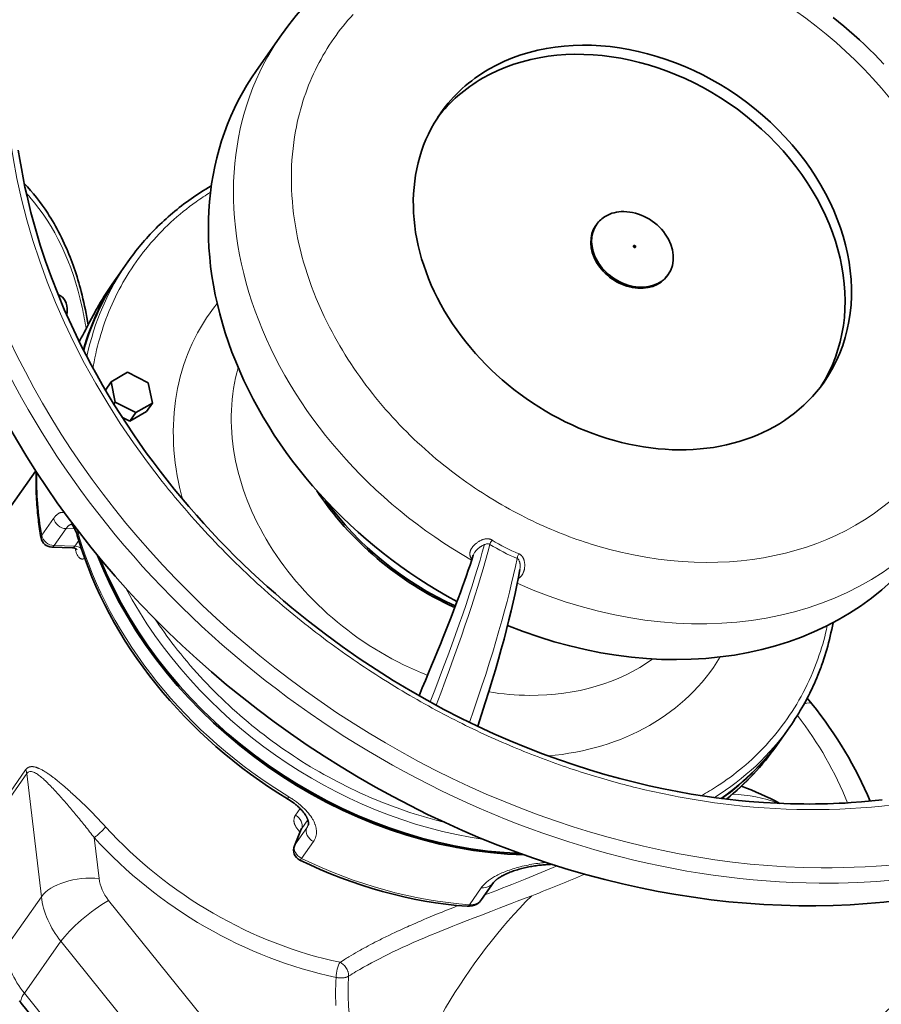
# Model space of a CAD drawing. Header units: inches. Extents: x 2797 to 3517, y 163 to 889.
# Tile 24 of 26: x 3389 to 3465, y 757 to 844. Entities that reach past the tile are written whole.
import ezdxf

# ---------------------------------------------------------------- set-up
doc = ezdxf.new("R2010")
doc.units = ezdxf.units.IN
doc.header["$MEASUREMENT"] = 0

msp = doc.modelspace()

# ---------------------------------------------------------------- linework, layer by layer
at = {"color": 7, "lineweight": 35, "ltscale": 0.485917}
msp.add_line((3412.01, 843.061), (3409.775, 839.881), dxfattribs=at)
at = {"color": 7, "lineweight": 35, "ltscale": 0.015369}
for p, q in [((3440.06, 826.191), (3439.989, 826.09)), ((3446.43, 821.713), (3446.359, 821.612))]:
    msp.add_line(p, q, dxfattribs=at)
at = {"color": 7, "lineweight": 35, "ltscale": 0.000531}
msp.add_line((3443.33, 824.203), (3443.335, 824.203), dxfattribs=at)
at = {"color": 7, "lineweight": 35, "ltscale": 0.138333}
msp.add_line((3398.347, 822.856), (3397.711, 821.95), dxfattribs=at)
at = {"color": 7, "lineweight": 35, "ltscale": 0.153703}
msp.add_line((3396.933, 820.844), (3397.64, 821.85), dxfattribs=at)
at = {"color": 7, "lineweight": 13, "ltscale": 0.098123}
msp.add_line((3394.955, 817.499), (3394.588, 816.805), dxfattribs=at)
at = {"color": 7, "lineweight": 35, "ltscale": 0.212128}
msp.add_line((3396.848, 812.156), (3398.317, 813.005), dxfattribs=at)
at = {"color": 7, "lineweight": 35, "ltscale": 0.258355}
msp.add_line((3398.317, 813.005), (3400.154, 812.058), dxfattribs=at)
at = {"color": 7, "lineweight": 35, "ltscale": 0.11166}
msp.add_line((3396.848, 812.156), (3396.334, 811.426), dxfattribs=at)
at = {"color": 7, "lineweight": 35, "ltscale": 0.229089}
for p, q in [((3397.215, 810.361), (3396.848, 812.156)), ((3400.154, 812.058), (3400.522, 810.262))]:
    msp.add_line(p, q, dxfattribs=at)
at = {"color": 7, "lineweight": 35, "ltscale": 0.028138}
msp.add_line((3397.086, 810.177), (3397.215, 810.361), dxfattribs=at)
at = {"color": 7, "lineweight": 35, "ltscale": 0.258357}
msp.add_line((3399.052, 809.414), (3397.215, 810.361), dxfattribs=at)
at = {"color": 7, "lineweight": 35, "ltscale": 0.212131}
msp.add_line((3400.522, 810.262), (3399.052, 809.414), dxfattribs=at)
at = {"color": 7, "lineweight": 35, "ltscale": 0.115273}
msp.add_line((3400.522, 810.262), (3399.992, 809.508), dxfattribs=at)
at = {"color": 7, "lineweight": 35, "ltscale": 0.212133}
msp.add_line((3398.522, 808.659), (3399.992, 809.508), dxfattribs=at)
at = {"color": 7, "lineweight": 35, "ltscale": 0.115275}
msp.add_line((3399.052, 809.414), (3398.522, 808.659), dxfattribs=at)
at = {"color": 7, "lineweight": 35, "ltscale": 0.100027}
msp.add_line((3397.811, 809.026), (3398.522, 808.659), dxfattribs=at)
at = {"color": 7, "lineweight": 35}
for p, q in [((3390.151, 804.239), (3387.039, 799.813)), ((3400.122, 742.814), (3388.843, 756.845))]:
    msp.add_line(p, q, dxfattribs=at)
at = {"color": 7, "lineweight": 13, "ltscale": 0.230553}
for p, q in [((3390.673, 798.493), (3391.734, 800.002)), ((3391.773, 797.577), (3392.834, 799.086)), ((3428.729, 765.601), (3429.789, 767.11))]:
    msp.add_line(p, q, dxfattribs=at)
at = {"color": 7, "lineweight": 13, "ltscale": 0.096652}
msp.add_line((3393.607, 799.063), (3392.834, 799.086), dxfattribs=at)
at = {"color": 7, "lineweight": 13, "ltscale": 0.079612}
msp.add_line((3393.611, 797.522), (3393.977, 798.043), dxfattribs=at)
at = {"color": 7, "lineweight": 35, "ltscale": 0.228989}
msp.add_line((3393.398, 797.387), (3391.567, 797.441), dxfattribs=at)
at = {"color": 7, "lineweight": 13, "ltscale": 0.229841}
msp.add_line((3391.773, 797.577), (3393.611, 797.522), dxfattribs=at)
at = {"color": 7, "lineweight": 35, "ltscale": 0.000314}
msp.add_line((3393.398, 797.387), (3393.4, 797.387), dxfattribs=at)
at = {"color": 7, "lineweight": 13, "ltscale": 0.001105}
msp.add_line((3429.082, 796.736), (3429.079, 796.728), dxfattribs=at)
at = {"color": 7, "lineweight": 35, "ltscale": 0.081236}
msp.add_line((3459.205, 783.485), (3458.798, 783.992), dxfattribs=at)
at = {"color": 7, "lineweight": 35, "ltscale": 0.138335}
msp.add_line((3457.25, 781.451), (3456.614, 780.545), dxfattribs=at)
at = {"color": 7, "lineweight": 35, "ltscale": 0.107591}
msp.add_line((3456.048, 779.74), (3456.543, 780.445), dxfattribs=at)
at = {"color": 7, "lineweight": 35, "ltscale": 0.000202}
msp.add_line((3456.047, 779.739), (3456.048, 779.74), dxfattribs=at)
at = {"color": 7, "lineweight": 13}
for p, q in [((3386.786, 774.121), (3389.236, 777.606)), ((3389.34, 777.281), (3386.89, 773.795)), ((3389.34, 777.281), (3390.638, 766.31)), ((3387.385, 761.682), (3390.638, 766.31)), ((3407.906, 751.959), (3396.627, 765.991)), ((3389.132, 757.719), (3392.384, 762.346)), ((3392.384, 762.346), (3403.664, 748.314)), ((3400.411, 743.687), (3389.132, 757.719))]:
    msp.add_line(p, q, dxfattribs=at)
at = {"color": 7, "lineweight": 13, "ltscale": 0.090004}
msp.add_line((3413.259, 773.57), (3413.673, 774.159), dxfattribs=at)
at = {"color": 7, "lineweight": 13, "ltscale": 0.230551}
msp.add_line((3414.258, 772.434), (3413.198, 770.925), dxfattribs=at)
at = {"color": 7, "lineweight": 13, "ltscale": 0.199014}
msp.add_line((3413.198, 770.925), (3413.81, 772.394), dxfattribs=at)
at = {"color": 7, "lineweight": 13, "ltscale": 0.117668}
msp.add_line((3413.81, 772.394), (3414.351, 773.165), dxfattribs=at)
at = {"color": 7, "lineweight": 13, "ltscale": 0.049426}
msp.add_line((3414.41, 772.799), (3414.258, 772.434), dxfattribs=at)
at = {"color": 7, "lineweight": 13, "ltscale": 0.458672}
msp.add_line((3395.772, 767.932), (3395.341, 771.576), dxfattribs=at)
at = {"color": 7, "lineweight": 35, "ltscale": 0.198856}
msp.add_line((3413.771, 772.323), (3413.159, 770.855), dxfattribs=at)
at = {"color": 7, "lineweight": 13, "ltscale": 0.230554}
msp.add_line((3414.861, 771.231), (3413.801, 769.722), dxfattribs=at)
at = {"color": 7, "lineweight": 35, "ltscale": 0.230556}
msp.add_line((3429.823, 766.059), (3430.884, 767.568), dxfattribs=at)
at = {"color": 7, "lineweight": 13, "ltscale": 0.129336}
msp.add_line((3430.114, 766.473), (3431.078, 766.85), dxfattribs=at)
at = {"color": 7, "lineweight": 13, "ltscale": 0.085754}
msp.add_line((3428.519, 764.182), (3429.159, 764.429), dxfattribs=at)
at = {"color": 7, "lineweight": 13, "ltscale": 0.001413}
msp.add_line((3417.238, 760.469), (3417.227, 760.474), dxfattribs=at)
at = {"color": 7, "lineweight": 13, "ltscale": 0.001421}
msp.add_line((3417.248, 760.464), (3417.238, 760.469), dxfattribs=at)
at = {"color": 7, "lineweight": 13, "ltscale": 0.002867}
msp.add_line((3417.268, 760.454), (3417.248, 760.464), dxfattribs=at)
at = {"color": 7, "lineweight": 35}
for points in [[(3465.626, 840.44), (3465.202, 840.883), (3464.771, 841.321), (3464.334, 841.753), (3463.89, 842.179), (3463.44, 842.6), (3462.983, 843.014), (3462.521, 843.423), (3462.053, 843.825), (3461.579, 844.221), (3461.099, 844.611)], [(3458.487, 774.57), (3457.32, 774.59), (3456.124, 774.634), (3454.898, 774.703), (3453.643, 774.799), (3452.676, 774.89), (3451.691, 774.998), (3450.69, 775.123), (3449.672, 775.267), (3448.468, 775.458), (3447.241, 775.675), (3445.991, 775.921), (3444.72, 776.195), (3443.426, 776.5), (3442.112, 776.837), (3440.777, 777.207), (3439.421, 777.611), (3438.046, 778.051), (3436.653, 778.527), (3435.241, 779.041), (3433.813, 779.595), (3432.37, 780.189), (3430.912, 780.825), (3429.441, 781.503), (3427.959, 782.226), (3426.467, 782.993), (3424.967, 783.807), (3423.46, 784.667), (3421.95, 785.574), (3420.438, 786.53), (3418.927, 787.535), (3417.418, 788.588), (3415.915, 789.692), (3414.421, 790.845), (3413.675, 791.442), (3412.937, 792.048), (3412.198, 792.67), (3411.467, 793.3), (3410.737, 793.947), (3410.014, 794.602), (3409.294, 795.273), (3408.581, 795.952), (3407.872, 796.647), (3407.172, 797.351), (3406.476, 798.069), (3405.789, 798.796), (3405.107, 799.538), (3404.436, 800.288), (3403.771, 801.051), (3403.116, 801.824), (3402.468, 802.609), (3401.832, 803.403), (3401.204, 804.209), (3400.588, 805.023), (3399.981, 805.849), (3399.387, 806.683), (3398.803, 807.527), (3398.232, 808.379), (3397.673, 809.241), (3397.126, 810.111), (3396.593, 810.989), (3396.073, 811.874), (3395.567, 812.767), (3395.075, 813.667), (3394.613, 814.542), (3394.166, 815.423), (3393.732, 816.309), (3393.313, 817.201), (3392.684, 818.611), (3392.092, 820.032), (3391.538, 821.461), (3391.023, 822.897), (3390.548, 824.338), (3390.113, 825.784), (3389.718, 827.232), (3389.365, 828.681), (3389.183, 829.5), (3389.015, 830.321), (3388.86, 831.138), (3388.719, 831.957), (3388.591, 832.772)], [(3398.347, 822.856), (3398.486, 823.052), (3398.628, 823.246), (3398.771, 823.439), (3398.916, 823.63), (3399.061, 823.816), (3399.207, 824), (3399.355, 824.183), (3399.505, 824.364), (3399.665, 824.553), (3399.827, 824.74), (3399.991, 824.926), (3400.157, 825.11), (3400.326, 825.293), (3400.496, 825.473), (3400.669, 825.652), (3400.843, 825.829), (3401.019, 826.004), (3401.198, 826.177), (3401.378, 826.348), (3401.56, 826.518), (3401.744, 826.685), (3401.93, 826.851), (3402.118, 827.015), (3402.308, 827.178), (3402.51, 827.346), (3402.714, 827.513), (3402.918, 827.676), (3403.125, 827.837), (3403.333, 827.995), (3403.543, 828.152), (3403.754, 828.306), (3403.968, 828.458), (3404.183, 828.607), (3404.4, 828.755), (3404.618, 828.9), (3404.838, 829.042), (3405.06, 829.183), (3405.283, 829.321), (3405.522, 829.465), (3405.763, 829.607)], [(3394.797, 817.208), (3394.742, 817.553), (3394.683, 817.897), (3394.621, 818.235), (3394.556, 818.572), (3394.488, 818.904), (3394.416, 819.234), (3394.342, 819.56), (3394.264, 819.885), (3394.182, 820.209), (3394.114, 820.468), (3394.043, 820.726), (3393.97, 820.983), (3393.895, 821.239), (3393.815, 821.502), (3393.732, 821.765), (3393.646, 822.026), (3393.561, 822.279), (3393.472, 822.531), (3393.381, 822.783), (3393.289, 823.028), (3393.195, 823.272), (3393.098, 823.514), (3393, 823.751), (3392.9, 823.987), (3392.798, 824.221), (3392.679, 824.484), (3392.557, 824.745), (3392.432, 825.005), (3392.305, 825.259), (3392.175, 825.511), (3392.041, 825.762), (3391.908, 826.004), (3391.771, 826.245), (3391.632, 826.484), (3391.492, 826.716), (3391.349, 826.946), (3391.203, 827.173)], [(3395.605, 818.714), (3395.501, 818.524), (3395.393, 818.325), (3395.281, 818.119), (3395.109, 817.796), (3394.931, 817.462), (3394.627, 816.888), (3394.442, 816.539), (3394.318, 816.306), (3394.195, 816.076), (3394.072, 815.849), (3394.011, 815.736)], [(3390.185, 804.185), (3390.179, 803.975), (3390.175, 803.765), (3390.172, 803.556), (3390.17, 803.341), (3390.171, 803.127), (3390.173, 802.913), (3390.177, 802.669), (3390.183, 802.425), (3390.192, 802.18), (3390.202, 801.939), (3390.215, 801.698), (3390.229, 801.457), (3390.246, 801.21), (3390.266, 800.963), (3390.287, 800.717), (3390.307, 800.505), (3390.328, 800.293), (3390.351, 800.082), (3390.375, 799.88), (3390.399, 799.679), (3390.425, 799.477), (3390.453, 799.276), (3390.482, 799.074), (3390.512, 798.873), (3390.544, 798.671), (3390.577, 798.47), (3390.611, 798.269)], [(3393.292, 799.532), (3393.31, 799.517), (3393.322, 799.506), (3393.337, 799.49), (3393.356, 799.468), (3393.378, 799.442), (3393.402, 799.41), (3393.428, 799.374), (3393.452, 799.338), (3393.479, 799.296), (3393.507, 799.25), (3393.535, 799.2), (3393.564, 799.147), (3393.594, 799.089), (3393.624, 799.028), (3393.654, 798.964), (3393.669, 798.93), (3393.691, 798.878), (3393.723, 798.801), (3393.753, 798.726), (3393.783, 798.648), (3393.812, 798.568), (3393.841, 798.484), (3393.869, 798.399), (3393.897, 798.31), (3393.925, 798.22)], [(3393.4, 797.387), (3393.422, 797.386), (3393.448, 797.383), (3393.474, 797.38), (3393.501, 797.376), (3393.526, 797.371), (3393.55, 797.365), (3393.575, 797.358), (3393.598, 797.35), (3393.621, 797.341), (3393.644, 797.332), (3393.665, 797.322), (3393.685, 797.311), (3393.705, 797.3), (3393.723, 797.288), (3393.74, 797.277), (3393.755, 797.266), (3393.766, 797.257), (3393.785, 797.241), (3393.798, 797.228), (3393.807, 797.218), (3393.818, 797.205)], [(3424.248, 784.211), (3424.539, 784.898), (3424.824, 785.574), (3425.101, 786.239), (3425.372, 786.894), (3425.637, 787.537), (3425.895, 788.171), (3426.148, 788.796), (3426.395, 789.415), (3426.635, 790.021), (3426.868, 790.616), (3427.095, 791.2), (3427.314, 791.772), (3427.526, 792.332), (3427.732, 792.88), (3427.926, 793.407), (3428.114, 793.922), (3428.294, 794.423), (3428.466, 794.912), (3428.631, 795.386), (3428.788, 795.848), (3428.938, 796.295), (3429.079, 796.728)], [(3461.092, 790.714), (3461.034, 790.411), (3460.973, 790.109), (3460.908, 789.807), (3460.875, 789.656), (3460.84, 789.506), (3460.769, 789.211), (3460.694, 788.918), (3460.616, 788.625), (3460.533, 788.333), (3460.449, 788.048), (3460.362, 787.764), (3460.271, 787.482), (3460.176, 787.2), (3460.126, 787.056), (3460.075, 786.913), (3460.022, 786.767), (3459.968, 786.621), (3459.859, 786.334), (3459.746, 786.049), (3459.643, 785.797), (3459.537, 785.547), (3459.429, 785.298), (3459.329, 785.078), (3459.228, 784.858), (3459.124, 784.64), (3459.018, 784.424), (3458.911, 784.21), (3458.801, 783.997), (3458.69, 783.787), (3458.577, 783.579), (3458.461, 783.371), (3458.323, 783.128), (3458.181, 782.887), (3458.037, 782.648), (3457.889, 782.411), (3457.734, 782.168), (3457.576, 781.926), (3457.415, 781.687), (3457.25, 781.45)], [(3412.538, 775.041), (3412.586, 775.012), (3412.634, 774.982), (3412.681, 774.952), (3412.728, 774.922), (3412.775, 774.891), (3412.821, 774.86), (3412.867, 774.828), (3412.913, 774.797), (3412.958, 774.765), (3413.002, 774.733), (3413.046, 774.7), (3413.09, 774.667), (3413.133, 774.635), (3413.176, 774.601), (3413.218, 774.568), (3413.259, 774.534), (3413.317, 774.487), (3413.373, 774.439), (3413.428, 774.391), (3413.482, 774.343), (3413.531, 774.298), (3413.578, 774.253), (3413.625, 774.208), (3413.67, 774.163), (3413.714, 774.118), (3413.756, 774.073), (3413.798, 774.028), (3413.838, 773.983), (3413.883, 773.931), (3413.926, 773.879), (3413.968, 773.827), (3414.007, 773.776), (3414.045, 773.725), (3414.081, 773.675), (3414.115, 773.626), (3414.146, 773.577), (3414.166, 773.546), (3414.185, 773.514), (3414.203, 773.483), (3414.221, 773.452), (3414.239, 773.418), (3414.257, 773.384), (3414.274, 773.351), (3414.289, 773.318), (3414.304, 773.286), (3414.317, 773.255), (3414.329, 773.224), (3414.341, 773.195), (3414.349, 773.171), (3414.357, 773.148), (3414.364, 773.126), (3414.371, 773.104), (3414.377, 773.083), (3414.383, 773.061), (3414.387, 773.041), (3414.392, 773.021), (3414.397, 772.995), (3414.402, 772.97), (3414.405, 772.95), (3414.407, 772.93), (3414.409, 772.911), (3414.411, 772.893), (3414.412, 772.876), (3414.412, 772.858), (3414.412, 772.842), (3414.412, 772.826), (3414.411, 772.804), (3414.409, 772.782), (3414.407, 772.762), (3414.404, 772.742), (3414.4, 772.726), (3414.395, 772.705), (3414.389, 772.685), (3414.383, 772.665), (3414.375, 772.646)], [(3458.487, 774.57), (3459.013, 774.569), (3459.538, 774.571), (3460.065, 774.579), (3460.592, 774.591), (3461.12, 774.609), (3461.648, 774.63), (3462.177, 774.657), (3462.706, 774.689), (3463.621, 774.756), (3464.536, 774.837), (3465.452, 774.934)], [(3413.788, 772.414), (3413.789, 772.402), (3413.788, 772.39), (3413.786, 772.376), (3413.783, 772.359), (3413.778, 772.341), (3413.771, 772.324)], [(3430.884, 767.568), (3430.904, 767.596), (3430.919, 767.614), (3430.937, 767.634), (3430.956, 767.656), (3430.979, 767.68), (3431.004, 767.705), (3431.031, 767.732), (3431.062, 767.76), (3431.095, 767.789), (3431.124, 767.814), (3431.153, 767.838), (3431.181, 767.859), (3431.209, 767.881), (3431.239, 767.903), (3431.269, 767.925), (3431.302, 767.948), (3431.335, 767.971), (3431.37, 767.994), (3431.405, 768.017), (3431.442, 768.041), (3431.48, 768.064), (3431.52, 768.088), (3431.56, 768.112), (3431.601, 768.136), (3431.643, 768.159), (3431.687, 768.183), (3431.731, 768.207), (3431.778, 768.231), (3431.865, 768.275), (3431.955, 768.318), (3432.048, 768.361), (3432.143, 768.404), (3432.242, 768.445), (3432.343, 768.486), (3432.447, 768.526), (3432.552, 768.566), (3432.667, 768.607), (3432.784, 768.646), (3432.903, 768.685), (3433.024, 768.722), (3433.146, 768.758), (3433.27, 768.793), (3433.395, 768.827), (3433.52, 768.859), (3433.647, 768.889), (3433.774, 768.918), (3433.901, 768.946), (3434.028, 768.972), (3434.155, 768.996), (3434.283, 769.019), (3434.409, 769.04), (3434.535, 769.06), (3434.66, 769.078), (3434.784, 769.094), (3434.907, 769.109), (3435.029, 769.123), (3435.148, 769.134), (3435.266, 769.144), (3435.382, 769.153), (3435.496, 769.16)], [(3388.843, 756.845), (3388.788, 756.914), (3388.734, 756.984), (3388.68, 757.054)]]:
    msp.add_lwpolyline(points, dxfattribs=at)
at = {"color": 7, "lineweight": 13}
for points in [[(3391.734, 800.002), (3391.768, 800.05), (3391.803, 800.095), (3391.821, 800.117), (3391.838, 800.139), (3391.856, 800.16), (3391.874, 800.18), (3391.903, 800.212), (3391.932, 800.242), (3391.961, 800.271), (3391.991, 800.299), (3392.02, 800.325), (3392.053, 800.352), (3392.086, 800.377), (3392.102, 800.389), (3392.119, 800.4), (3392.135, 800.411), (3392.152, 800.421), (3392.18, 800.438), (3392.207, 800.453), (3392.235, 800.467), (3392.263, 800.479), (3392.292, 800.49), (3392.32, 800.5), (3392.35, 800.509), (3392.38, 800.517), (3392.411, 800.523), (3392.441, 800.528), (3392.471, 800.531), (3392.501, 800.532), (3392.532, 800.532), (3392.562, 800.53), (3392.592, 800.527), (3392.622, 800.522), (3392.647, 800.518), (3392.671, 800.512), (3392.695, 800.505), (3392.719, 800.497)], [(3392.834, 799.086), (3392.865, 799.129), (3392.88, 799.149), (3392.896, 799.169), (3392.912, 799.189), (3392.928, 799.208), (3392.954, 799.237), (3392.98, 799.265), (3393.007, 799.292), (3393.034, 799.317), (3393.061, 799.341), (3393.088, 799.363), (3393.115, 799.383), (3393.143, 799.402), (3393.171, 799.419), (3393.185, 799.427), (3393.199, 799.434), (3393.223, 799.446), (3393.246, 799.456), (3393.27, 799.465), (3393.294, 799.473), (3393.317, 799.48), (3393.341, 799.485)], [(3429.935, 798.113), (3429.911, 798.105), (3429.887, 798.096), (3429.84, 798.077), (3429.794, 798.057), (3429.748, 798.036), (3429.704, 798.014), (3429.66, 797.991), (3429.634, 797.976), (3429.609, 797.962), (3429.558, 797.932), (3429.509, 797.901), (3429.461, 797.869), (3429.413, 797.836), (3429.366, 797.801), (3429.321, 797.765), (3429.276, 797.729), (3429.233, 797.691), (3429.192, 797.653), (3429.172, 797.633), (3429.152, 797.614), (3429.126, 797.587), (3429.1, 797.56), (3429.076, 797.533), (3429.047, 797.5), (3429.02, 797.466), (3428.994, 797.432), (3428.969, 797.397), (3428.945, 797.362), (3428.922, 797.326), (3428.9, 797.289), (3428.88, 797.252), (3428.871, 797.233), (3428.862, 797.214), (3428.85, 797.189), (3428.84, 797.163), (3428.83, 797.137), (3428.818, 797.104), (3428.807, 797.07), (3428.798, 797.036), (3428.791, 797.002), (3428.785, 796.967), (3428.78, 796.933), (3428.777, 796.898), (3428.775, 796.863), (3428.775, 796.845), (3428.775, 796.827), (3428.776, 796.801), (3428.778, 796.774), (3428.781, 796.748), (3428.785, 796.721), (3428.79, 796.691), (3428.797, 796.66), (3428.805, 796.63), (3428.814, 796.6), (3428.825, 796.569), (3428.836, 796.539), (3428.849, 796.509), (3428.862, 796.483), (3428.875, 796.456), (3428.89, 796.43), (3428.905, 796.404), (3428.916, 796.387), (3428.927, 796.369), (3428.951, 796.335)], [(3430.754, 798.068), (3430.726, 798.084), (3430.698, 798.099), (3430.669, 798.113), (3430.64, 798.125), (3430.61, 798.137), (3430.58, 798.147), (3430.549, 798.156), (3430.525, 798.162), (3430.501, 798.167), (3430.477, 798.172), (3430.459, 798.175), (3430.44, 798.178), (3430.404, 798.182), (3430.368, 798.184), (3430.331, 798.185), (3430.299, 798.185), (3430.268, 798.183), (3430.236, 798.181), (3430.205, 798.178), (3430.184, 798.175), (3430.164, 798.172), (3430.123, 798.165), (3430.083, 798.156), (3430.045, 798.147), (3430.008, 798.136), (3429.971, 798.125), (3429.935, 798.113)], [(3430.754, 798.068), (3430.714, 798.004), (3430.675, 797.939), (3430.654, 797.905), (3430.634, 797.87), (3430.618, 797.842), (3430.603, 797.813), (3430.582, 797.774), (3430.565, 797.739), (3430.557, 797.722), (3430.55, 797.707), (3430.542, 797.686)], [(3393.46, 797.396), (3393.469, 797.399), (3393.477, 797.403), (3393.494, 797.411), (3393.51, 797.42), (3393.526, 797.431), (3393.541, 797.444), (3393.554, 797.455), (3393.566, 797.467), (3393.578, 797.48), (3393.586, 797.49), (3393.595, 797.5), (3393.611, 797.522)], [(3429.555, 797.35), (3429.511, 797.313), (3429.469, 797.275), (3429.428, 797.236), (3429.388, 797.197), (3429.368, 797.177), (3429.349, 797.156), (3429.331, 797.136), (3429.313, 797.115), (3429.289, 797.088), (3429.266, 797.06), (3429.245, 797.031), (3429.224, 797.004), (3429.205, 796.976), (3429.187, 796.949)], [(3430.064, 797.664), (3430.042, 797.655), (3430.019, 797.645), (3429.996, 797.634), (3429.973, 797.623), (3429.928, 797.6), (3429.884, 797.576), (3429.84, 797.551), (3429.797, 797.525), (3429.772, 797.509), (3429.747, 797.492), (3429.722, 797.475), (3429.697, 797.458), (3429.648, 797.423), (3429.601, 797.387), (3429.555, 797.35)], [(3394.5, 796.451), (3394.478, 796.437), (3394.456, 796.425), (3394.433, 796.414), (3394.411, 796.404), (3394.388, 796.396), (3394.365, 796.389), (3394.343, 796.384), (3394.32, 796.381), (3394.297, 796.379), (3394.274, 796.379), (3394.251, 796.38), (3394.229, 796.383), (3394.206, 796.387), (3394.183, 796.393), (3394.161, 796.401), (3394.139, 796.41), (3394.117, 796.421), (3394.095, 796.433), (3394.074, 796.447), (3394.053, 796.462), (3394.032, 796.479), (3394.011, 796.498), (3393.991, 796.517), (3393.971, 796.539), (3393.951, 796.561)], [(3433.12, 796.848), (3433.094, 796.789), (3433.07, 796.729), (3433.046, 796.669), (3433.025, 796.61), (3433.015, 796.581), (3433.006, 796.553), (3432.998, 796.526), (3432.991, 796.501), (3432.984, 796.477), (3432.979, 796.455), (3432.977, 796.443), (3432.975, 796.432)], [(3433.074, 794.642), (3433.105, 794.66), (3433.136, 794.679), (3433.166, 794.699), (3433.195, 794.72), (3433.223, 794.742), (3433.25, 794.765), (3433.276, 794.789), (3433.298, 794.81), (3433.319, 794.833), (3433.34, 794.856), (3433.36, 794.879), (3433.372, 794.895), (3433.385, 794.912), (3433.397, 794.928), (3433.409, 794.945), (3433.431, 794.977), (3433.451, 795.009), (3433.47, 795.042), (3433.488, 795.076), (3433.505, 795.111), (3433.521, 795.146), (3433.531, 795.167), (3433.54, 795.189), (3433.556, 795.233), (3433.572, 795.277), (3433.586, 795.322), (3433.599, 795.369), (3433.61, 795.415), (3433.621, 795.463), (3433.63, 795.511), (3433.637, 795.559), (3433.644, 795.609), (3433.649, 795.659), (3433.653, 795.709), (3433.655, 795.76), (3433.656, 795.812), (3433.656, 795.861), (3433.654, 795.91), (3433.651, 795.959), (3433.647, 796.008), (3433.641, 796.058), (3433.638, 796.083), (3433.634, 796.108), (3433.627, 796.145), (3433.619, 796.183), (3433.61, 796.22), (3433.6, 796.258), (3433.594, 796.28), (3433.587, 796.301), (3433.581, 796.322), (3433.574, 796.342), (3433.563, 796.37), (3433.552, 796.398), (3433.54, 796.426), (3433.522, 796.461), (3433.513, 796.479), (3433.504, 796.496), (3433.491, 796.519), (3433.477, 796.542), (3433.462, 796.564), (3433.441, 796.594), (3433.429, 796.609), (3433.418, 796.623), (3433.406, 796.638), (3433.394, 796.652), (3433.375, 796.672), (3433.355, 796.692), (3433.335, 796.711), (3433.313, 796.73), (3433.288, 796.75), (3433.262, 796.769), (3433.235, 796.788), (3433.207, 796.805), (3433.179, 796.82), (3433.15, 796.835), (3433.12, 796.848)], [(3433.241, 795.907), (3433.236, 795.95), (3433.23, 795.994), (3433.227, 796.015), (3433.223, 796.036), (3433.215, 796.07), (3433.207, 796.104), (3433.198, 796.137), (3433.187, 796.17), (3433.175, 796.202), (3433.163, 796.231)], [(3389.236, 777.606), (3389.257, 777.635), (3389.279, 777.662), (3389.302, 777.688), (3389.313, 777.7), (3389.325, 777.712), (3389.337, 777.723), (3389.349, 777.734), (3389.366, 777.749), (3389.382, 777.762), (3389.4, 777.775), (3389.421, 777.79), (3389.442, 777.804), (3389.464, 777.816), (3389.487, 777.828), (3389.51, 777.839), (3389.524, 777.845), (3389.539, 777.851), (3389.553, 777.857), (3389.568, 777.862), (3389.599, 777.871), (3389.63, 777.879), (3389.661, 777.885), (3389.693, 777.89), (3389.725, 777.894), (3389.758, 777.896), (3389.791, 777.897), (3389.819, 777.897), (3389.848, 777.896), (3389.877, 777.894), (3389.91, 777.89), (3389.943, 777.886), (3389.965, 777.883)], [(3389.965, 777.883), (3390.002, 777.876), (3390.041, 777.869), (3390.079, 777.86), (3390.118, 777.85), (3390.144, 777.842), (3390.17, 777.835), (3390.197, 777.826), (3390.224, 777.817), (3390.277, 777.798), (3390.299, 777.79), (3390.341, 777.774), (3390.385, 777.756)], [(3390.385, 777.756), (3390.417, 777.742), (3390.448, 777.728), (3390.512, 777.699), (3390.576, 777.667), (3390.641, 777.634), (3390.706, 777.599), (3390.77, 777.564), (3390.814, 777.538)], [(3390.814, 777.538), (3390.891, 777.493), (3390.969, 777.446), (3391.047, 777.396), (3391.125, 777.345), (3391.205, 777.292), (3391.254, 777.258), (3391.304, 777.224), (3391.405, 777.153), (3391.505, 777.08), (3391.573, 777.03), (3391.642, 776.979), (3391.689, 776.943)], [(3391.689, 776.943), (3391.795, 776.863), (3391.901, 776.78), (3392.007, 776.696), (3392.114, 776.61), (3392.185, 776.552), (3392.257, 776.493), (3392.401, 776.373), (3392.539, 776.257), (3392.586, 776.216)], [(3412.675, 775.204), (3412.757, 775.154), (3412.838, 775.103), (3412.918, 775.051), (3412.998, 774.998), (3413.076, 774.945), (3413.163, 774.884), (3413.248, 774.823), (3413.332, 774.761), (3413.414, 774.698), (3413.496, 774.634), (3413.577, 774.569), (3413.647, 774.51), (3413.716, 774.451), (3413.784, 774.391), (3413.851, 774.331), (3413.917, 774.27)], [(3413.668, 772.078), (3413.629, 772.114), (3413.591, 772.15), (3413.554, 772.188), (3413.518, 772.226), (3413.484, 772.264), (3413.451, 772.302), (3413.42, 772.341), (3413.39, 772.381), (3413.362, 772.42), (3413.335, 772.46), (3413.309, 772.5), (3413.285, 772.541), (3413.263, 772.581), (3413.242, 772.621), (3413.223, 772.662), (3413.205, 772.703), (3413.189, 772.743), (3413.175, 772.783), (3413.162, 772.823), (3413.151, 772.864), (3413.141, 772.903), (3413.133, 772.943), (3413.127, 772.982), (3413.122, 773.021), (3413.121, 773.04), (3413.119, 773.06), (3413.118, 773.079), (3413.118, 773.098), (3413.118, 773.124), (3413.118, 773.149), (3413.12, 773.174), (3413.123, 773.207), (3413.127, 773.239), (3413.132, 773.271), (3413.139, 773.303), (3413.147, 773.334), (3413.156, 773.365), (3413.167, 773.395), (3413.179, 773.425), (3413.192, 773.454), (3413.206, 773.484), (3413.223, 773.514), (3413.24, 773.542), (3413.259, 773.57)], [(3396.353, 772.544), (3396.339, 772.523), (3396.323, 772.503), (3396.306, 772.479), (3396.287, 772.456), (3396.249, 772.409), (3396.207, 772.361), (3396.164, 772.311), (3396.135, 772.28), (3396.106, 772.249), (3396.076, 772.217), (3396.045, 772.185), (3395.981, 772.121), (3395.916, 772.058), (3395.853, 771.998), (3395.79, 771.94), (3395.725, 771.882), (3395.66, 771.826), (3395.595, 771.771), (3395.53, 771.719), (3395.466, 771.668), (3395.433, 771.643), (3395.4, 771.619), (3395.37, 771.597), (3395.341, 771.576)], [(3414.784, 773.206), (3414.817, 773.147), (3414.849, 773.087), (3414.879, 773.027), (3414.908, 772.967), (3414.935, 772.907), (3414.96, 772.848), (3414.972, 772.818), (3414.984, 772.788), (3414.999, 772.748), (3415.013, 772.708), (3415.026, 772.668)], [(3415.026, 772.668), (3415.042, 772.615), (3415.057, 772.562), (3415.071, 772.51), (3415.083, 772.457), (3415.093, 772.405), (3415.102, 772.353), (3415.11, 772.301), (3415.116, 772.25), (3415.12, 772.198), (3415.123, 772.147)], [(3413.701, 769.6), (3413.715, 769.613), (3413.729, 769.629), (3413.745, 769.648), (3413.758, 769.664), (3413.771, 769.682), (3413.786, 769.701), (3413.801, 769.722)], [(3413.649, 769.569), (3413.652, 769.569), (3413.655, 769.569), (3413.661, 769.571), (3413.669, 769.574), (3413.677, 769.579), (3413.689, 769.588), (3413.701, 769.6)], [(3429.789, 767.11), (3429.819, 767.15), (3429.849, 767.191), (3429.881, 767.231), (3429.906, 767.261), (3429.931, 767.291), (3429.984, 767.35), (3430.041, 767.41), (3430.1, 767.469), (3430.162, 767.527), (3430.226, 767.584), (3430.295, 767.644), (3430.367, 767.702), (3430.442, 767.759), (3430.518, 767.815), (3430.602, 767.874), (3430.688, 767.931), (3430.777, 767.988), (3430.867, 768.043), (3430.966, 768.101), (3431.067, 768.157), (3431.17, 768.213), (3431.275, 768.266), (3431.389, 768.323), (3431.506, 768.377), (3431.625, 768.431), (3431.745, 768.482), (3431.878, 768.537), (3432.014, 768.59), (3432.151, 768.642), (3432.29, 768.691), (3432.441, 768.743), (3432.594, 768.793), (3432.748, 768.84), (3432.903, 768.886), (3433.018, 768.918), (3433.133, 768.949), (3433.248, 768.979), (3433.335, 769.001), (3433.422, 769.022), (3433.596, 769.063), (3433.771, 769.101), (3433.947, 769.137), (3434.123, 769.171), (3434.299, 769.203), (3434.474, 769.232), (3434.649, 769.258), (3434.823, 769.282), (3434.996, 769.304), (3435.151, 769.322), (3435.305, 769.338), (3435.458, 769.352), (3435.61, 769.363)], [(3431.078, 766.85), (3431.712, 767.098), (3432.029, 767.223), (3432.504, 767.41), (3433.1, 767.646), (3433.398, 767.764), (3433.696, 767.883)], [(3429.159, 764.429), (3429.244, 764.463), (3429.814, 764.682), (3430.641, 765), (3431.394, 765.288), (3432.154, 765.58), (3432.536, 765.727), (3432.995, 765.904), (3433.456, 766.083), (3433.866, 766.243), (3434.278, 766.404)], [(3424.886, 764.366), (3425.236, 764.514), (3425.588, 764.661), (3425.941, 764.807), (3426.296, 764.953), (3426.533, 765.05), (3426.771, 765.147), (3427.009, 765.243), (3427.248, 765.339), (3427.728, 765.531)], [(3417.983, 759.242), (3418.144, 759.343), (3418.307, 759.444), (3418.471, 759.544), (3418.636, 759.643), (3418.803, 759.742), (3418.971, 759.84), (3419.312, 760.036), (3419.657, 760.229), (3420.008, 760.42), (3420.364, 760.609), (3420.724, 760.796), (3421.121, 760.998), (3421.524, 761.197), (3421.932, 761.395), (3422.344, 761.591), (3422.762, 761.785), (3423.246, 762.005), (3423.737, 762.223), (3424.234, 762.44), (3424.736, 762.655), (3425.073, 762.797), (3425.411, 762.938), (3425.754, 763.079), (3426.098, 763.22), (3426.466, 763.37), (3426.836, 763.518), (3427.268, 763.691), (3427.703, 763.862), (3428.519, 764.182)], [(3422.092, 763.122), (3422.33, 763.233), (3422.569, 763.344), (3422.809, 763.454), (3423.051, 763.564), (3423.21, 763.636), (3423.37, 763.707), (3423.535, 763.781), (3423.7, 763.854), (3424.028, 763.997), (3424.203, 764.073), (3424.383, 764.151), (3424.741, 764.304), (3424.886, 764.366)], [(3419.533, 761.833), (3419.73, 761.939), (3419.929, 762.045), (3420.129, 762.15), (3420.33, 762.255), (3420.532, 762.358), (3420.658, 762.422), (3420.785, 762.486), (3420.914, 762.551), (3421.043, 762.615), (3421.301, 762.743), (3421.561, 762.869), (3421.825, 762.995), (3422.092, 763.122)], [(3417.227, 760.474), (3417.355, 760.556), (3417.484, 760.638), (3417.614, 760.719), (3417.711, 760.78), (3417.809, 760.84), (3417.908, 760.9), (3418.007, 760.961), (3418.206, 761.08), (3418.407, 761.199), (3418.61, 761.317), (3418.814, 761.434), (3418.932, 761.5), (3419.05, 761.567), (3419.17, 761.634), (3419.29, 761.7), (3419.41, 761.766), (3419.533, 761.833)], [(3417.983, 759.242), (3417.967, 759.233), (3417.951, 759.223), (3417.934, 759.214), (3417.917, 759.206), (3417.882, 759.189), (3417.846, 759.174), (3417.809, 759.16), (3417.771, 759.147), (3417.732, 759.135), (3417.692, 759.124), (3417.669, 759.118), (3417.646, 759.113), (3417.599, 759.104), (3417.552, 759.096), (3417.503, 759.089), (3417.455, 759.084), (3417.406, 759.08), (3417.356, 759.078), (3417.307, 759.077), (3417.258, 759.077), (3417.208, 759.079), (3417.159, 759.082), (3417.109, 759.087), (3417.06, 759.092), (3417.011, 759.1), (3416.963, 759.108), (3416.915, 759.118), (3416.867, 759.129)], [(3417.983, 759.242), (3417.984, 759.28), (3417.984, 759.318), (3417.982, 759.357), (3417.978, 759.396), (3417.973, 759.435), (3417.967, 759.474), (3417.959, 759.514), (3417.95, 759.553), (3417.942, 759.583), (3417.933, 759.613), (3417.924, 759.643), (3417.916, 759.666), (3417.908, 759.688), (3417.891, 759.732), (3417.873, 759.776), (3417.853, 759.819), (3417.832, 759.862), (3417.813, 759.898), (3417.793, 759.932)], [(3416.867, 759.129), (3416.848, 758.773), (3416.835, 758.416), (3416.827, 758.058), (3416.825, 757.7), (3416.828, 757.342), (3416.837, 756.983), (3416.851, 756.623)]]:
    msp.add_lwpolyline(points, dxfattribs=at)
for centre, radius, start, end in [((3433.251, 831.134), 20.236, 137.28285, 145.06301), ((3433.266, 831.13), 20.251, 145.07599, 153.17806), ((3433.696, 830.918), 20.73, 153.19282, 161.4579), ((3434.622, 830.613), 21.706, 161.47183, 169.7258), ((3377.021, 817.601), 16.722, 41.07261, 42.72371), ((3418.206, 808.821), 23.778, 121.76598, 125.42182), ((3417.745, 809.456), 22.993, 125.40234, 132.66678), ((3417.279, 809.966), 22.303, 132.67577, 140.12908), ((3417.074, 810.142), 22.032, 140.13972, 147.65406), ((3417.208, 810.062), 22.188, 147.66474, 155.10397), ((3417.729, 809.825), 22.76, 155.11305, 162.3499), ((3363.658, 812.08), 31.338, 8.8198, 12.34614), ((3473.693, 776.027), 88.992, 151.31014, 152.22369), ((3395.935, 818.533), 0.376, 144.88765, 151.34231), ((3447.492, 833.08), 35.094, 206.47572, 212.60317), ((3267.2, 884.014), 144.031, 331.86736, 332.1843), ((3418.643, 809.537), 23.719, 162.3563, 169.28703), ((3330.47, 850.214), 72.298, 331.51208, 331.84703), ((3419.371, 809.385), 24.462, 169.25582, 170.62568), ((3449.351, 834.262), 37.298, 212.59489, 218.34699), ((3450.739, 835.353), 39.064, 218.33923, 223.75533), ((3451.636, 836.205), 40.3, 223.74852, 228.86817), ((3452.083, 836.711), 40.975, 228.86246, 233.72225), ((3460.904, 850.345), 75.863, 218.33969, 223.75562), ((3452.164, 836.817), 41.109, 233.7177, 238.34977), ((3426.9, 808.143), 24.559, 192.93445, 195.1281), ((3451.984, 836.52), 40.762, 238.3463, 242.77779), ((3451.646, 835.859), 40.02, 242.77531, 247.02845), ((3386.443, 796.25), 7.857, 16.30884, 21.20042), ((3451.24, 834.898), 38.976, 247.02682, 251.11934), ((3462.644, 851.999), 78.264, 223.74882, 228.86833), ((3439.955, 813.015), 17.552, 238.38578, 247.08253), ((3450.836, 833.715), 37.726, 251.11842, 255.06408), ((3393.402, 797.566), 0.18, 269.33614, 288.76864), ((3396.127, 797.744), 2.511, 189.56057, 196.84439), ((3395.337, 797.5), 1.684, 196.7021, 206.16557), ((3429.993, 796.418), 0.965, 146.66133, 160.73861), ((3430.499, 796.619), 1.132, 105.51853, 112.57482), ((3430.388, 797.029), 0.707, 95.09385, 105.72975), ((3430.363, 797.324), 0.411, 78.87809, 95.3212), ((3430.384, 797.444), 0.289, 56.96212, 78.44185), ((3439.574, 812.226), 17.117, 238.15128, 247.32417), ((3394.742, 797.203), 1.019, 205.92436, 219.05787), ((3432.864, 796.162), 0.293, 41.57007, 67.58083), ((3432.776, 796.079), 0.414, 32.12004, 42.12629), ((3432.655, 796.002), 0.556, 24.22633, 32.16843), ((3431.434, 795.758), 1.814, 350.16109, 354.00261), ((3431.521, 795.755), 1.727, 353.81775, 5.0603), ((3463.512, 852.98), 79.574, 228.86261, 233.72232), ((3434.731, 813.564), 40.762, 213.50963, 217.72773), ((3437.545, 795.329), 23.547, 341.45481, 348.04514), ((3435.979, 814.531), 42.34, 217.72952, 222.51309), ((3463.67, 853.185), 79.833, 233.71773, 238.34974), ((3438.423, 795.033), 22.62, 333.19278, 341.45794), ((3436.957, 815.423), 43.664, 222.50922, 227.24544), ((3463.32, 852.608), 79.158, 238.34631, 242.77782), ((3438.892, 794.803), 22.097, 325.07597, 333.17807), ((3437.545, 816.054), 44.527, 227.2413, 231.9411), ((3462.664, 851.324), 77.716, 242.77532, 247.02849), ((3438.908, 794.797), 22.081, 317.28287, 325.063), ((3437.758, 816.322), 44.869, 231.93686, 236.61271), ((3461.875, 849.458), 75.69, 247.02683, 251.11938), ((3438.592, 795.094), 22.515, 309.93755, 317.27341), ((3437.652, 816.155), 44.672, 236.60852, 241.27324), ((3461.09, 847.16), 73.261, 251.11842, 255.06412), ((3438.073, 795.718), 23.327, 303.11664, 309.93213), ((3387.846, 773.643), 4.329, 49.61642, 55.61948), ((3437.31, 815.524), 43.953, 241.26928, 245.93502), ((3372.093, 757.434), 26.948, 41.91502, 44.27378), ((3370.281, 750.207), 34.264, 47.32897, 49.38421), ((3460.402, 844.58), 70.591, 255.06375, 258.87298), ((3437.582, 796.457), 24.214, 299.15613, 303.13348), ((3359.33, 745.862), 44.176, 41.27107, 42.02541), ((3349.517, 737.254), 57.23, 40.67048, 41.26796), ((3362.319, 741.506), 46.058, 45.77428, 47.38209), ((3436.831, 814.444), 42.772, 245.93141, 250.60878), ((3459.867, 841.857), 67.816, 258.87307, 262.55356), ((3344.541, 732.966), 63.799, 40.1304, 40.67874), ((3360.464, 739.562), 48.745, 44.22193, 45.80616), ((3410.169, 770.26), 5.489, 39.42859, 46.9282), ((3338.31, 727.688), 71.964, 39.64921, 40.1455), ((3338.807, 728.07), 71.338, 38.63931, 39.6678), ((3364.875, 743.825), 42.61, 42.37524, 44.25067), ((3411.299, 771.18), 4.031, 30.17655, 39.53141), ((3436.315, 812.974), 41.214, 250.60566, 255.30283), ((3348.465, 735.749), 58.999, 37.3905, 38.67088), ((3414.116, 772.179), 0.374, 144.87257, 157.35912), ((3413.35, 773.075), 1.112, 324.81029, 337.30705), ((3436.029, 811.933), 40.134, 255.32119, 256.29911), ((3413.697, 772.054), 1.425, 324.73325, 344.05102), ((3413.605, 772.073), 1.519, 344.31844, 2.79707), ((3413.501, 770.711), 0.372, 144.83437, 157.19079), ((3413.651, 769.585), 0.0159, 244.36057, 263.95154), ((3390.345, 876.531), 116.978, 291.75214, 293.26232), ((3430.046, 768.162), 1.028, 299.71116, 324.70145), ((3416.797, 759.552), 1.017, 59.79891, 62.42009), ((3416.751, 759.474), 1.108, 54.8186, 59.76158), ((3416.65, 759.334), 1.281, 45.81812, 54.71814), ((3416.488, 759.171), 1.511, 30.26586, 45.73231)]:
    msp.add_arc(centre, radius, start, end, dxfattribs=at)
at = {"color": 7, "lineweight": 35}
for centre, radius, start, end in [((3415.598, 807.725), 22.814, 144.89444, 151.20622), ((3391.596, 798.441), 1, 189.84995, 268.29576), ((3441.687, 746.491), 31.733, 62.44268, 69.23376), ((3414.081, 770.469), 1, 157.36898, 243.82292), ((3433.717, 802.434), 33.322, 273.0597, 274.13098), ((3428.691, 766.857), 1.385, 299.91507, 324.84075)]:
    msp.add_arc(centre, radius, start, end, dxfattribs=at)
at = {"color": 7, "lineweight": 13}
for centre, major_axis, ratio, start_param, end_param in [((3446.334, 828.522), (56.449, -39.679), 0.788677, 2.290711, 3.86151), ((3446.334, 828.522), (56.45, -39.679), 0.788675, 5.932306, 8.573899), ((3445.98, 828.019), (-50.723, 35.654), 0.788675, 3.141578, 5.432306), ((3445.98, 828.019), (-57.268, 40.254), 0.788675, 6.283171, 8.573898), ((3446.334, 828.522), (51.541, -36.229), 0.788675, 3.25574, 4.351466), ((3443.237, 824.117), (26.541, -18.656), 0.788675, 5.148511, 8.573899), ((3441.823, 822.105), (-29.813, 20.956), 0.788675, 6.283171, 7.972388), ((3443.237, 824.117), (26.541, -18.656), 0.788675, 3.490814, 4.110219), ((3446.334, 828.522), (56.45, -39.679), 0.788673, 3.861509, 5.432308), ((3362.952, 792.564), (-22.7, -39.317), 0.57735, 2.57744, 2.946171), ((3427.799, 802.153), (-29.452, 20.702), 0.788675, 6.283171, 6.606491), ((3426.385, 800.141), (29.452, -20.702), 0.788675, 3.141578, 3.228492), ((3428.002, 802.458), (22.405, -15.757), 0.788789, 3.088606, 3.861841), ((3429.425, 804.467), (-19.144, 13.456), 0.788675, 0.268602, 1.874233), ((3423.91, 796.62), (29.452, -20.702), 0.788675, 3.626868, 3.809335), ((3441.823, 822.105), (-29.813, 20.956), 0.788675, 1.814934, 3.141578), ((3392.657, 799.95), (0.818, -0.575), 0.788675, 3.809335, 5.408707), ((3391.603, 798.441), (0.992, 0.172), 0.481127, 2.69386, 3.141996), ((3391.596, 798.441), (0.818, -0.575), 0.788675, 3.809335, 5.408707), ((3394.884, 798.503), (0.959, 0.283), 0.436152, 2.639192, 3.141593), ((3426.385, 800.141), (29.452, -20.702), 0.788675, 3.92373, 4.799289), ((3391.596, 798.441), (-0.03, -1), 0.394338, 0.000047, 0.539004), ((3393.788, 796.658), (0.818, -0.575), 0.788675, 1.620258, 2.267114), ((3423.203, 795.614), (-26.18, 18.402), 0.788675, 0.665947, 0.66601), ((3392.727, 797.38), (-0.985, -0.17), 0.483421, 2.692735, 2.695177), ((3396.491, 738.534), (-33.917, -66.278), 0.096822, 2.368008, 2.719979), ((3393.966, 733.42), (-36.777, -71.823), 0.100583, 2.389968, 2.727539), ((3385.997, 713.597), (-46.488, -90.718), 0.110184, 2.476782, 2.774503), ((3427.799, 802.153), (-29.452, 20.702), 0.788675, 0.99811, 2.143459), ((3429.425, 804.467), (-19.144, 13.456), 0.788675, 2.290713, 2.872986), ((3428.009, 802.457), (22.417, -15.759), 0.788644, 5.524767, 6.336404), ((3445.98, 828.019), (-57.268, 40.254), 0.788675, 2.290713, 3.141578), ((3429.425, 804.467), (-19.144, 13.456), 0.788675, 2.123848, 2.290713), ((3456.087, 780.979), (3.118, 2.506), 0.211325, 0.000018, 0.524242), ((3436.841, 771.051), (23.897, -16.857), 0.78838, 0.873507, 1.198119), ((3427.799, 802.153), (-29.452, 20.702), 0.788675, 2.818288, 3.141561), ((3426.597, 800.443), (29.452, -20.702), 0.788675, 6.054364, 6.283114), ((3388.41, 777.379), (-0.818, 0.575), 0.788675, 3.75661, 4.136283), ((3395.284, 764.49), (5.771, -12.94), 0.160937, 3.097962, 3.23747), ((3406.745, 742.06), (17.242, -35.365), 0.095096, 3.038997, 3.112298), ((3419.22, 721.667), (29.701, -55.756), 0.070427, 3.010056, 3.059812), ((3393.091, 773.266), (3.167, -4.049), 0.128257, 2.292491, 2.597271), ((3446.301, 828.59), (56.458, -39.783), 0.788523, 5.433631, 5.933335), ((3413.055, 775.896), (-0.517, -0.855), 0.05339, 0.000033, 0.660726), ((3441.953, 746.952), (-15.6, -27.02), 0.57735, 3.225361, 3.448041), ((3446.334, 828.522), (51.541, -36.229), 0.788675, 5.299169, 5.565443), ((3412.926, 772.85), (0.818, -0.575), 0.788675, 0.172719, 1.713208), ((3476.654, 726.917), (-23, -39.837), 0.57735, 3.141711, 6.28315), ((3417.436, 787.411), (26.18, -18.402), 0.788675, 4.437089, 5.211603), ((3415.142, 771.978), (-0.818, 0.575), 0.788675, 0.17272, 1.772091), ((3417.083, 786.908), (26.998, -18.977), 0.788675, 4.437089, 5.211603), ((3414.081, 770.469), (0.818, -0.575), 0.788675, 3.314312, 4.913684), ((3423.91, 796.62), (29.452, -20.702), 0.788675, 4.913684, 5.362179), ((3435.41, 770.755), (0.085, -1.596), 0.434289, 0.000308, 0.416786), ((3394.358, 765.92), (3.972, 0.47), 0.502155, 1.148128, 2.718924), ((3419.195, 767.502), (29.545, 8.081), 0.185845, 5.196591, 5.394637), ((3399.342, 767.558), (-3.141, 2.208), 0.788675, 0.615016, 1.219917), ((3429.575, 768.488), (1.309, -0.92), 0.788823, 5.362058, 5.932216), ((3397.928, 765.546), (-6.413, 4.508), 0.788675, 0.615016, 1.219917), ((3441.953, 746.952), (-15.6, -27.02), 0.57735, 4.282322, 5.109267), ((3395.213, 763.979), (-3.118, -2.506), 0.211325, 4.080475, 5.651271), ((3428.595, 766.462), (-0.073, -0.997), 0.371972, 0.000011, 0.55549), ((3428.515, 766.979), (1.309, -0.92), 0.788675, 5.362179, 6.283224), ((3394.675, 760.919), (6.413, -4.508), 0.788675, 3.756609, 4.36151), ((3417.221, 759.632), (-0.205, -0.979), 0.294331, 3.74178, 5.312575), ((3445.644, 752.065), (24.111, -17.393), 0.784191, 3.602186, 4.171421), ((3391.96, 759.352), (-3.118, -2.506), 0.211325, 5.651271, 6.283339)]:
    msp.add_ellipse(centre, major_axis=major_axis, ratio=ratio, start_param=start_param, end_param=end_param, dxfattribs=at)
at = {"color": 7, "lineweight": 35}
for centre, major_axis, ratio, start_param, end_param in [((3444.566, 826.007), (50.723, -35.654), 0.788675, 0.767183, 2.712669), ((3444.566, 826.007), (57.268, -40.254), 0.788675, 3.141578, 6.283149), ((3441.098, 822.593), (29.067, -20.498), 0.824531, 2.848992, 3.142689), ((3443.237, 824.117), (17.052, -11.986), 0.788675, 6.283171, 9.073899), ((3441.823, 822.105), (-29.813, 20.956), 0.788675, 6.28302, 6.283171), ((3442.667, 823.306), (17.052, -11.986), 0.788675, 0.030165, 2.790713), ((3439.588, 818.925), (-29.813, 20.956), 0.788675, 6.283171, 8.001515), ((3443.237, 824.117), (17.052, -11.986), 0.788675, 2.790713, 3.141578), ((3442.667, 823.306), (17.052, -11.986), 0.788675, 2.790713, 3.111432), ((3443.237, 824.117), (17.052, -11.986), 0.788675, 3.141578, 6.283171), ((3319.217, 737.954), (-67.613, -93.856), 0.375741, 2.997101, 3.072062), ((3443.245, 823.952), (-3.185, 2.239), 0.788675, 5.932306, 6.283171), ((3443.245, 823.952), (3.185, -2.239), 0.788675, 2.290713, 2.790713), ((3443.245, 823.952), (-3.185, 2.239), 0.788675, 3.141578, 5.432306), ((3443.174, 823.851), (-3.185, 2.239), 0.788675, 6.283171, 9.424764), ((3443.245, 823.952), (-3.185, 2.239), 0.788675, 6.283171, 9.424764), ((3443.427, 824.21), (0.0882, -0.062), 0.788675, 3.141578, 5.432306), ((3443.356, 824.109), (0.0882, -0.062), 0.788675, 0.808216, 2.290716), ((3443.427, 824.21), (0.0882, -0.062), 0.788675, 6.283171, 9.424764), ((3443.427, 824.21), (0.0882, -0.062), 0.788675, 5.432306, 6.283171), ((3427.092, 801.147), (29.452, -20.702), 0.788675, 3.141578, 3.408156), ((3427.162, 801.248), (-29.452, 20.702), 0.788675, 6.283171, 6.555265), ((3427.092, 801.147), (29.452, -20.702), 0.788675, 3.139425, 3.141578), ((3390.955, 817.396), (-1.4, -2.425), 0.57735, 3.141593, 3.284922), ((3390.955, 817.396), (-1.4, -2.425), 0.57735, 2.175937, 3.141593), ((3433.243, 809.899), (-19.144, 13.456), 0.788675, 1.104362, 1.807919), ((3433.243, 809.899), (18.985, -13.345), 0.788675, 4.295934, 4.949825), ((3426.371, 800.085), (29.475, -20.663), 0.793139, 3.925235, 4.797198), ((3439.588, 818.925), (-29.813, 20.956), 0.788675, 1.856391, 3.141578), ((3427.092, 801.147), (29.452, -20.702), 0.788675, 4.011107, 5.413685), ((3427.162, 801.248), (-29.452, 20.702), 0.788675, 0.881131, 2.260467), ((3352.9, 655.901), (-79.458, -147.879), 0.098537, 2.63602, 2.853241), ((3433.243, 809.899), (-19.144, 13.456), 0.788675, 2.025626, 2.037223), ((3456.087, 780.979), (3.118, 2.506), 0.211325, 6.282615, 6.283203), ((3435.166, 769.129), (27.68, -18.811), 0.810696, 0.893384, 1.210034), ((3427.799, 802.153), (-29.452, 20.702), 0.788675, 3.141561, 3.141701), ((3427.162, 801.248), (-29.452, 20.702), 0.788675, 2.869507, 3.141578), ((3427.092, 801.147), (29.452, -20.702), 0.788675, 6.016617, 6.283171), ((3427.092, 801.147), (29.452, -20.702), 0.788675, 6.283171, 6.285348), ((3429.339, 798.238), (27.018, -18.047), 0.840783, 6.026079, 6.263145), ((3423.861, 796.618), (29.42, -20.776), 0.793336, 4.915253, 5.361731), ((3428.501, 767.047), (1.177, -1.162), 0.917407, 5.461449, 6.036235), ((3479.271, 725.407), (-23, -39.837), 0.57735, 0.00004, 3.141633), ((3479.271, 725.407), (-23, -39.837), 0.57735, 3.926991, 6.283225)]:
    msp.add_ellipse(centre, major_axis=major_axis, ratio=ratio, start_param=start_param, end_param=end_param, dxfattribs=at)

doc.saveas('drawing.dxf')
